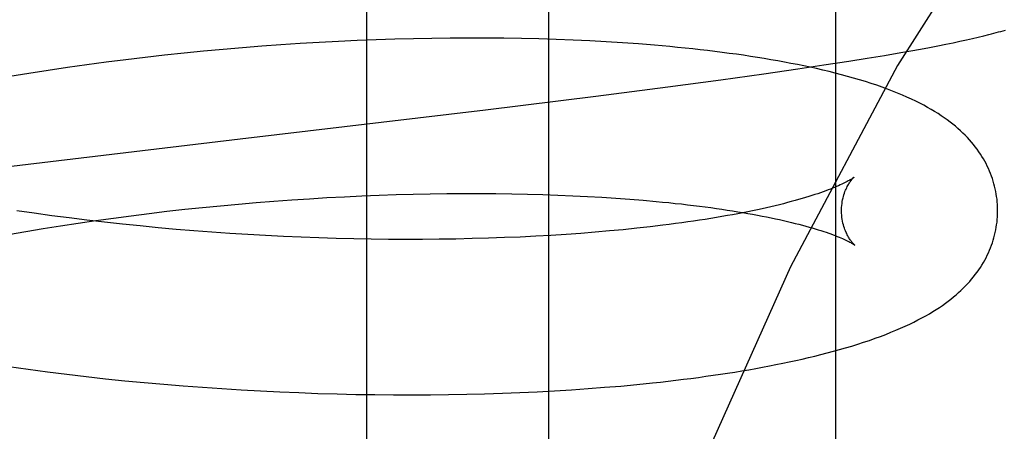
# Model space of a CAD drawing. Header units: inches. Extents: x 0 to 204, y 0 to 132.
# Tile 99 of 118: x 123.0521 to 123.1783, y 49.1391 to 49.1919. Entities that reach past the tile are written whole.
import ezdxf

# ---------------------------------------------------------------- set-up
doc = ezdxf.new("R2010")
doc.units = ezdxf.units.IN
doc.header["$LTSCALE"] = 11.243375
doc.header["$MEASUREMENT"] = 0
doc.linetypes.add('HIDDEN', pattern=[0.2, 0.1, -0.1])
doc.layers.add('DEFAULT_2', color=8, linetype='HIDDEN')

msp = doc.modelspace()

# ---------------------------------------------------------------- linework, layer by layer
at = {"layer": 'DEFAULT_2', "color": 8, "linetype": 'HIDDEN'}
for p, q in [((123.09655, 49.27202), (123.09655, 49.11577)), ((123.11984, 49.27202), (123.11984, 49.11577)), ((123.15661, 49.27202), (123.15661, 49.11577)), ((123.1049, 49.18948), (123.10254, 49.18944)), ((123.10725, 49.18951), (123.1049, 49.18948)), ((123.10957, 49.18952), (123.10725, 49.18951)), ((123.11187, 49.18952), (123.10957, 49.18952)), ((123.11414, 49.1895), (123.11187, 49.18952)), ((123.1164, 49.18946), (123.11414, 49.1895)), ((123.1734, 49.1893), (123.17418, 49.18948)), ((123.17418, 49.18948), (123.17492, 49.18965)), ((123.17492, 49.18965), (123.17562, 49.18982)), ((123.17562, 49.18982), (123.17628, 49.18998)), ((123.08063, 49.18829), (123.07815, 49.18807)), ((123.08311, 49.18848), (123.08063, 49.18829)), ((123.08558, 49.18866), (123.08311, 49.18848)), ((123.08804, 49.18882), (123.08558, 49.18866)), ((123.09049, 49.18897), (123.08804, 49.18882)), ((123.09293, 49.1891), (123.09049, 49.18897)), ((123.09535, 49.18921), (123.09293, 49.1891)), ((123.09777, 49.1893), (123.09535, 49.18921)), ((123.10016, 49.18938), (123.09777, 49.1893)), ((123.10254, 49.18944), (123.10016, 49.18938)), ((123.11862, 49.18941), (123.1164, 49.18946)), ((123.12082, 49.18934), (123.11862, 49.18941)), ((123.123, 49.18926), (123.12082, 49.18934)), ((123.12514, 49.18916), (123.123, 49.18926)), ((123.12726, 49.18904), (123.12514, 49.18916)), ((123.12934, 49.18891), (123.12726, 49.18904)), ((123.16752, 49.18812), (123.16867, 49.18834)), ((123.16867, 49.18834), (123.16974, 49.18854)), ((123.16974, 49.18854), (123.17075, 49.18874)), ((123.17075, 49.18874), (123.17169, 49.18893)), ((123.17169, 49.18893), (123.17257, 49.18912)), ((123.17257, 49.18912), (123.1734, 49.1893)), ((123.06818, 49.18705), (123.06569, 49.18675)), ((123.07067, 49.18733), (123.06818, 49.18705)), ((123.07317, 49.1876), (123.07067, 49.18733)), ((123.07566, 49.18784), (123.07317, 49.1876)), ((123.07815, 49.18807), (123.07566, 49.18784)), ((123.16067, 49.18695), (123.16289, 49.18731)), ((123.16289, 49.18731), (123.16498, 49.18767)), ((123.16498, 49.18767), (123.16629, 49.1879)), ((123.16629, 49.1879), (123.16752, 49.18812)), ((123.05823, 49.18575), (123.05575, 49.18539)), ((123.06071, 49.1861), (123.05823, 49.18575)), ((123.0632, 49.18644), (123.06071, 49.1861)), ((123.06569, 49.18675), (123.0632, 49.18644)), ((123.15179, 49.18558), (123.15513, 49.18608)), ((123.15513, 49.18608), (123.15835, 49.18658)), ((123.15835, 49.18658), (123.16067, 49.18695)), ((123.05329, 49.185), (123.05083, 49.1846)), ((123.05575, 49.18539), (123.05329, 49.185)), ((123.14192, 49.18419), (123.14743, 49.18496)), ((123.14743, 49.18496), (123.15179, 49.18558)), ((123.12593, 49.1821), (123.13514, 49.18329)), ((123.13514, 49.18329), (123.14192, 49.18419)), ((123.11177, 49.18035), (123.12593, 49.1821)), ((123.08035, 49.1766), (123.11177, 49.18035)), ((123.04745, 49.17271), (123.08035, 49.1766)), ((123.09371, 49.1692), (123.09594, 49.1693)), ((123.09594, 49.1693), (123.09816, 49.16939)), ((123.09816, 49.16939), (123.10035, 49.16947)), ((123.10035, 49.16947), (123.10253, 49.16952)), ((123.10253, 49.16952), (123.10469, 49.16957)), ((123.10469, 49.16957), (123.10683, 49.1696)), ((123.10683, 49.1696), (123.10895, 49.16961)), ((123.10895, 49.16961), (123.11104, 49.16961)), ((123.11104, 49.16961), (123.1131, 49.1696)), ((123.1131, 49.1696), (123.11514, 49.16957)), ((123.11514, 49.16957), (123.11715, 49.16953)), ((123.11715, 49.16953), (123.11912, 49.16948)), ((123.11912, 49.16948), (123.12107, 49.16941)), ((123.12107, 49.16941), (123.12298, 49.16933)), ((123.12298, 49.16933), (123.12485, 49.16924)), ((123.07554, 49.16783), (123.07783, 49.16805)), ((123.07783, 49.16805), (123.08012, 49.16826)), ((123.08012, 49.16826), (123.0824, 49.16846)), ((123.0824, 49.16846), (123.08468, 49.16864)), ((123.08468, 49.16864), (123.08695, 49.1688)), ((123.08695, 49.1688), (123.08922, 49.16895)), ((123.08922, 49.16895), (123.09147, 49.16908)), ((123.09147, 49.16908), (123.09371, 49.1692)), ((123.12485, 49.16924), (123.12669, 49.16913)), ((123.12669, 49.16913), (123.1285, 49.16902)), ((123.1285, 49.16902), (123.13026, 49.16889)), ((123.13026, 49.16889), (123.13198, 49.16875)), ((123.05396, 49.16708), (123.05174, 49.1674)), ((123.0562, 49.16677), (123.05396, 49.16708)), ((123.05845, 49.16648), (123.0562, 49.16677)), ((123.06411, 49.16647), (123.06638, 49.16677)), ((123.06638, 49.16677), (123.06867, 49.16706)), ((123.06867, 49.16706), (123.07095, 49.16733)), ((123.07095, 49.16733), (123.07324, 49.16759)), ((123.07324, 49.16759), (123.07554, 49.16783)), ((123.05733, 49.16548), (123.05958, 49.16583)), ((123.06071, 49.1662), (123.05845, 49.16648)), ((123.05958, 49.16583), (123.06184, 49.16616)), ((123.06298, 49.16593), (123.06071, 49.1662)), ((123.06184, 49.16616), (123.06411, 49.16647)), ((123.06526, 49.16568), (123.06298, 49.16593)), ((123.06755, 49.16545), (123.06526, 49.16568)), ((123.13452, 49.16554), (123.13287, 49.16535)), ((123.05066, 49.16436), (123.05287, 49.16475)), ((123.05287, 49.16475), (123.05509, 49.16512)), ((123.05509, 49.16512), (123.05733, 49.16548)), ((123.06984, 49.16523), (123.06755, 49.16545)), ((123.07214, 49.16502), (123.06984, 49.16523)), ((123.07443, 49.16483), (123.07214, 49.16502)), ((123.07673, 49.16466), (123.07443, 49.16483)), ((123.07903, 49.1645), (123.07673, 49.16466)), ((123.08132, 49.16435), (123.07903, 49.1645)), ((123.0836, 49.16422), (123.08132, 49.16435)), ((123.12017, 49.16425), (123.11821, 49.16414)), ((123.1221, 49.16437), (123.12017, 49.16425)), ((123.12399, 49.16451), (123.1221, 49.16437)), ((123.12584, 49.16466), (123.12399, 49.16451)), ((123.12766, 49.16481), (123.12584, 49.16466)), ((123.12944, 49.16498), (123.12766, 49.16481)), ((123.13118, 49.16516), (123.12944, 49.16498)), ((123.13287, 49.16535), (123.13118, 49.16516)), ((123.08589, 49.16411), (123.0836, 49.16422)), ((123.08816, 49.16401), (123.08589, 49.16411)), ((123.09042, 49.16393), (123.08816, 49.16401)), ((123.09267, 49.16386), (123.09042, 49.16393)), ((123.09491, 49.1638), (123.09267, 49.16386)), ((123.09713, 49.16376), (123.09491, 49.1638)), ((123.09934, 49.16374), (123.09713, 49.16376)), ((123.10153, 49.16373), (123.09934, 49.16374)), ((123.1037, 49.16373), (123.10153, 49.16373)), ((123.10585, 49.16375), (123.1037, 49.16373)), ((123.10797, 49.16378), (123.10585, 49.16375)), ((123.11008, 49.16383), (123.10797, 49.16378)), ((123.11215, 49.16389), (123.11008, 49.16383)), ((123.1142, 49.16396), (123.11215, 49.16389)), ((123.11622, 49.16404), (123.1142, 49.16396)), ((123.11821, 49.16414), (123.11622, 49.16404)), ((123.05073, 49.14743), (123.05319, 49.14709)), ((123.05319, 49.14709), (123.05565, 49.14676)), ((123.05565, 49.14676), (123.05812, 49.14645)), ((123.05812, 49.14645), (123.0606, 49.14616)), ((123.0606, 49.14616), (123.06308, 49.14589)), ((123.06308, 49.14589), (123.06557, 49.14563)), ((123.06557, 49.14563), (123.06806, 49.1454)), ((123.06806, 49.1454), (123.07055, 49.14517)), ((123.13118, 49.14515), (123.1332, 49.14535)), ((123.07055, 49.14517), (123.07303, 49.14497)), ((123.07303, 49.14497), (123.07552, 49.14478)), ((123.07552, 49.14478), (123.078, 49.14461)), ((123.078, 49.14461), (123.08048, 49.14446)), ((123.08048, 49.14446), (123.08295, 49.14432)), ((123.08295, 49.14432), (123.08542, 49.1442)), ((123.08542, 49.1442), (123.08788, 49.1441)), ((123.08788, 49.1441), (123.09032, 49.14401)), ((123.11394, 49.14403), (123.11619, 49.14411)), ((123.11619, 49.14411), (123.11842, 49.14422)), ((123.11842, 49.14422), (123.12062, 49.14433)), ((123.12062, 49.14433), (123.12279, 49.14447)), ((123.12279, 49.14447), (123.12493, 49.14462)), ((123.12493, 49.14462), (123.12704, 49.14478)), ((123.12704, 49.14478), (123.12913, 49.14495)), ((123.12913, 49.14495), (123.13118, 49.14515)), ((123.09032, 49.14401), (123.09276, 49.14394)), ((123.09276, 49.14394), (123.09518, 49.14388)), ((123.09518, 49.14388), (123.09759, 49.14385)), ((123.09759, 49.14385), (123.09998, 49.14382)), ((123.09998, 49.14382), (123.10236, 49.14382)), ((123.10236, 49.14382), (123.10472, 49.14383)), ((123.10472, 49.14383), (123.10705, 49.14385)), ((123.10705, 49.14385), (123.10937, 49.1439)), ((123.10937, 49.1439), (123.11167, 49.14395)), ((123.11167, 49.14395), (123.11394, 49.14403))]:
    msp.add_line(p, q, dxfattribs=at)
for points in [[(123.26944, 49.27202), (123.25377, 49.2701), (123.23826, 49.26445), (123.22316, 49.25545), (123.20826, 49.24319), (123.19342, 49.22751), (123.17884, 49.2085), (123.16457, 49.18601), (123.15086, 49.16022), (123.13786, 49.13124), (123.12578, 49.09929), (123.11476, 49.06462), (123.10493, 49.02751), (123.09643, 48.98827), (123.08934, 48.94722), (123.08375, 48.90472), (123.07971, 48.86111), (123.07727, 48.81676), (123.07646, 48.77202)], [(123.17628, 49.18998), (123.1766, 49.19006), (123.17691, 49.19015), (123.17722, 49.19023), (123.17752, 49.19031), (123.17781, 49.19039), (123.1781, 49.19047), (123.17839, 49.19056)], [(123.1774, 49.16758), (123.17739, 49.16786), (123.17738, 49.1682), (123.17735, 49.16854), (123.17732, 49.16887), (123.17727, 49.16921), (123.17722, 49.16954), (123.17716, 49.16988), (123.17709, 49.17021), (123.17701, 49.17054), (123.17692, 49.17087), (123.17683, 49.1712), (123.17672, 49.17152), (123.17661, 49.17185), (123.17649, 49.17217), (123.17636, 49.17249), (123.17622, 49.17281), (123.17607, 49.17312), (123.17591, 49.17344), (123.17574, 49.17375), (123.17557, 49.17406), (123.17538, 49.17436), (123.17519, 49.17467), (123.17498, 49.17497), (123.17477, 49.17528), (123.17454, 49.17558), (123.1743, 49.17588), (123.17405, 49.17618), (123.17379, 49.17648), (123.17352, 49.17678), (123.17324, 49.17707), (123.17294, 49.17736), (123.17264, 49.17765), (123.17232, 49.17794), (123.172, 49.17822), (123.17166, 49.17849), (123.17131, 49.17877), (123.17094, 49.17904), (123.17056, 49.17931), (123.17017, 49.17958), (123.16976, 49.17985), (123.16933, 49.18012), (123.16888, 49.18039), (123.16842, 49.18065), (123.16793, 49.18092), (123.16743, 49.18118), (123.1669, 49.18145), (123.16635, 49.18171), (123.16578, 49.18197), (123.16519, 49.18223), (123.16458, 49.18248), (123.16394, 49.18274), (123.16329, 49.18299), (123.16261, 49.18323), (123.16192, 49.18348), (123.1612, 49.18372), (123.16047, 49.18395), (123.15972, 49.18418), (123.15895, 49.1844), (123.15818, 49.18462), (123.15739, 49.18483), (123.1566, 49.18504), (123.1558, 49.18524), (123.155, 49.18543), (123.1542, 49.18561), (123.15339, 49.18579), (123.15258, 49.18596), (123.15175, 49.18613), (123.15092, 49.18629), (123.15008, 49.18645), (123.14923, 49.18661), (123.14836, 49.18676), (123.14749, 49.1869), (123.14662, 49.18705), (123.14573, 49.18718), (123.14483, 49.18732), (123.14393, 49.18745), (123.14302, 49.18757), (123.1421, 49.18769), (123.14117, 49.18781), (123.14023, 49.18792), (123.13928, 49.18803), (123.13833, 49.18814), (123.13736, 49.18824), (123.13639, 49.18834), (123.13541, 49.18843), (123.13442, 49.18852), (123.13342, 49.18861), (123.13241, 49.18869), (123.1314, 49.18877), (123.12934, 49.18891)], [(123.15899, 49.17169), (123.15898, 49.17168), (123.15897, 49.17167), (123.15894, 49.17165), (123.1589, 49.17162), (123.15886, 49.17159), (123.1588, 49.17156), (123.15874, 49.17151), (123.15866, 49.17146), (123.15857, 49.17141), (123.15847, 49.17135), (123.15836, 49.17129), (123.15824, 49.17122), (123.1581, 49.17114), (123.15795, 49.17106), (123.15779, 49.17098), (123.15761, 49.17089), (123.15742, 49.1708), (123.15721, 49.17071), (123.15699, 49.17061), (123.15676, 49.17051), (123.15651, 49.1704), (123.15625, 49.17029), (123.15597, 49.17018), (123.15568, 49.17007), (123.15537, 49.16995), (123.15504, 49.16983), (123.1547, 49.16971), (123.15435, 49.16959), (123.15398, 49.16947), (123.15359, 49.16934), (123.15319, 49.16921), (123.15277, 49.16909), (123.15234, 49.16896), (123.1519, 49.16883), (123.15144, 49.1687), (123.15096, 49.16857), (123.15047, 49.16844), (123.14996, 49.16831), (123.14944, 49.16818), (123.1489, 49.16805), (123.14835, 49.16792), (123.14779, 49.16779), (123.14721, 49.16766), (123.14662, 49.16753), (123.14601, 49.1674), (123.14539, 49.16727), (123.14475, 49.16715), (123.14411, 49.16702), (123.14344, 49.1669), (123.14277, 49.16678), (123.14208, 49.16666), (123.14138, 49.16654), (123.14067, 49.16642), (123.13994, 49.1663), (123.1392, 49.16619), (123.13845, 49.16608), (123.13769, 49.16597), (123.13692, 49.16586), (123.13613, 49.16575), (123.13533, 49.16565), (123.13452, 49.16554)], [(123.1574, 49.16732), (123.1574, 49.16756), (123.15741, 49.16782), (123.15743, 49.16808), (123.15746, 49.16833), (123.1575, 49.16857), (123.15754, 49.16881), (123.15759, 49.16904), (123.15765, 49.16925), (123.15771, 49.16946), (123.15777, 49.16966), (123.15784, 49.16985), (123.15791, 49.17002), (123.15798, 49.17019), (123.15806, 49.17035), (123.15813, 49.17049), (123.1582, 49.17063), (123.15827, 49.17076), (123.15834, 49.17087), (123.15841, 49.17098), (123.15848, 49.17108), (123.15854, 49.17117), (123.15861, 49.17126), (123.15866, 49.17133), (123.15872, 49.1714), (123.15877, 49.17146), (123.15882, 49.17152), (123.15886, 49.17156), (123.1589, 49.1716), (123.15893, 49.17163), (123.15896, 49.17166), (123.15898, 49.17168), (123.15899, 49.17169), (123.15899, 49.17169)], [(123.13198, 49.16875), (123.13366, 49.1686), (123.13448, 49.16852), (123.13529, 49.16844), (123.13609, 49.16835), (123.13688, 49.16827), (123.13766, 49.16818), (123.13842, 49.16809), (123.13918, 49.16799), (123.13992, 49.1679), (123.14065, 49.1678), (123.14136, 49.1677), (123.14207, 49.1676), (123.14276, 49.16749), (123.14343, 49.16739), (123.1441, 49.16728), (123.14475, 49.16717), (123.14539, 49.16707), (123.14601, 49.16695), (123.14662, 49.16684), (123.14722, 49.16673), (123.1478, 49.16661), (123.14837, 49.1665), (123.14892, 49.16638), (123.14946, 49.16627), (123.14998, 49.16615), (123.15049, 49.16603), (123.15099, 49.16591), (123.15147, 49.16579), (123.15193, 49.16568), (123.15238, 49.16556), (123.15282, 49.16544), (123.15324, 49.16532), (123.15364, 49.16521), (123.15403, 49.16509), (123.1544, 49.16498), (123.15476, 49.16486), (123.15511, 49.16475), (123.15543, 49.16464), (123.15575, 49.16453), (123.15604, 49.16443), (123.15632, 49.16432), (123.15659, 49.16422), (123.15684, 49.16412), (123.15708, 49.16403), (123.1573, 49.16393), (123.15751, 49.16384), (123.1577, 49.16376), (123.15788, 49.16367), (123.15804, 49.1636), (123.1582, 49.16352), (123.15833, 49.16345), (123.15846, 49.16338), (123.15857, 49.16332), (123.15868, 49.16327), (123.15876, 49.16321), (123.15884, 49.16317), (123.15891, 49.16313), (123.15897, 49.16309), (123.15901, 49.16306), (123.15905, 49.16303), (123.15908, 49.16301), (123.15908, 49.16301)], [(123.1332, 49.14535), (123.1342, 49.14546), (123.13519, 49.14557), (123.13617, 49.14569), (123.13714, 49.14581), (123.13811, 49.14593), (123.13906, 49.14606), (123.14001, 49.14619), (123.14095, 49.14632), (123.14188, 49.14646), (123.1428, 49.1466), (123.14371, 49.14674), (123.14461, 49.14689), (123.14551, 49.14704), (123.1464, 49.1472), (123.14728, 49.14736), (123.14815, 49.14752), (123.149, 49.14769), (123.14986, 49.14786), (123.1507, 49.14804), (123.15153, 49.14822), (123.15235, 49.1484), (123.15316, 49.14859), (123.15396, 49.14878), (123.15476, 49.14898), (123.15556, 49.14919), (123.15635, 49.1494), (123.15714, 49.14961), (123.15792, 49.14984), (123.1587, 49.15007), (123.15947, 49.15031), (123.16023, 49.15056), (123.16097, 49.1508), (123.16169, 49.15106), (123.1624, 49.15131), (123.16307, 49.15157), (123.16373, 49.15183), (123.16436, 49.15209), (123.16497, 49.15235), (123.16556, 49.15261), (123.16613, 49.15288), (123.16667, 49.15314), (123.16719, 49.15341), (123.1677, 49.15368), (123.16818, 49.15394), (123.16865, 49.15421), (123.16909, 49.15448), (123.16952, 49.15475), (123.16993, 49.15501), (123.17032, 49.15528), (123.1707, 49.15555), (123.17107, 49.15582), (123.17142, 49.15609), (123.17176, 49.15636), (123.17208, 49.15664), (123.1724, 49.15692), (123.1727, 49.1572), (123.173, 49.15748), (123.17328, 49.15777), (123.17355, 49.15806), (123.17382, 49.15835), (123.17407, 49.15864), (123.17431, 49.15894), (123.17454, 49.15923), (123.17477, 49.15953), (123.17498, 49.15984), (123.17519, 49.16014), (123.17538, 49.16045), (123.17557, 49.16076), (123.17575, 49.16107), (123.17591, 49.16139), (123.17607, 49.1617), (123.17622, 49.16202), (123.17636, 49.16234), (123.17649, 49.16266), (123.17661, 49.16298), (123.17672, 49.1633), (123.17683, 49.16363), (123.17692, 49.16395), (123.17701, 49.16428), (123.17709, 49.16461), (123.17716, 49.16494), (123.17722, 49.16528), (123.17727, 49.16561), (123.17732, 49.16594), (123.17735, 49.16628), (123.17738, 49.16661), (123.17739, 49.16695), (123.1774, 49.16729), (123.1774, 49.16758)], [(123.15908, 49.16301), (123.15909, 49.163), (123.1591, 49.16299), (123.1591, 49.163), (123.15909, 49.16301), (123.15907, 49.16303), (123.15904, 49.16305), (123.15901, 49.16308), (123.15897, 49.16312), (123.15893, 49.16316), (123.15888, 49.16322), (123.15882, 49.16328), (123.15877, 49.16334), (123.15871, 49.16342), (123.15864, 49.1635), (123.15858, 49.16359), (123.15851, 49.16369), (123.15843, 49.16379), (123.15836, 49.16391), (123.15829, 49.16403), (123.15821, 49.16417), (123.15813, 49.16431), (123.15806, 49.16447), (123.15798, 49.16463), (123.15791, 49.16481), (123.15783, 49.16499), (123.15776, 49.16519), (123.1577, 49.16539), (123.15764, 49.16561), (123.15758, 49.16583), (123.15753, 49.16607), (123.15749, 49.16631), (123.15745, 49.16656), (123.15743, 49.16682), (123.15741, 49.16708), (123.1574, 49.16732)]]:
    msp.add_lwpolyline(points, dxfattribs=at)

doc.saveas('drawing.dxf')
